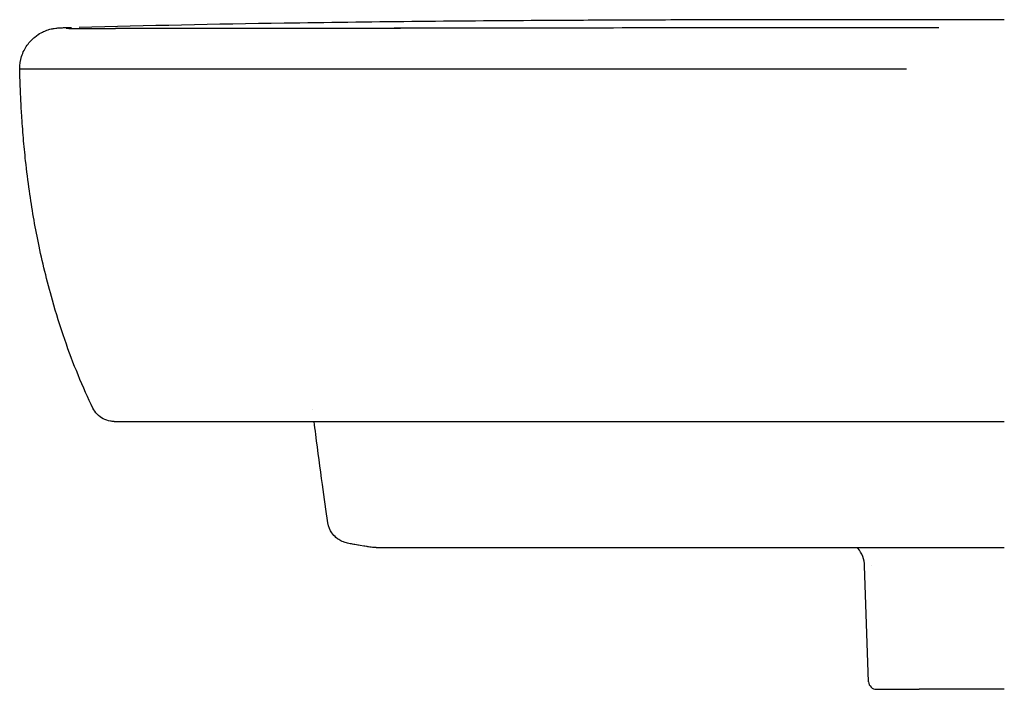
# Model space of a CAD drawing. Header units: millimetres. Extents: x -250 to 250, y -19 to 850.
# Tile 2 of 3: x -250 to 0, y 680 to 850. Entities that reach past the tile are written whole.
import ezdxf

# ---------------------------------------------------------------- set-up
doc = ezdxf.new("R2010")
doc.units = ezdxf.units.MM
doc.layers.add('GEB-KONTUR-A', color=5, linetype='CONTINUOUS')

msp = doc.modelspace()

# ---------------------------------------------------------------- linework, layer by layer
at = {"layer": 'GEB-KONTUR-A', "ltscale": 25}
for p, q in [((-175.67, 750.92), (-175.67, 750.92)), ((-226.07, 748.01), (0, 748.01)), ((-164.53, 717.26), (-164.53, 717.26)), ((-159.56, 716.01), (-159.56, 716.01)), ((-119.6, 716.01), (0, 716.01)), ((-34.45, 681.94), (-35.48, 711.35)), ((-33.78, 711.38), (-33.78, 711.38)), ((-32.46, 680.01), (-21.6, 680.01)), ((0, 680.01), (-21.6, 680.01))]:
    msp.add_line(p, q, dxfattribs=at)
msp.add_arc((-32.46, 682.01), 2, 182, 270, dxfattribs=at)
msp.add_ellipse((-161.75, 722.29), major_axis=(-0.93, -5.93), ratio=0.99425, start_param=6.282817, end_param=6.283192, dxfattribs=at)
for points, knots in [([(-250.04, 837.51), (-250.05, 838.59), (-249.88, 839.68), (-249.23, 841.72), (-248.74, 842.69), (-247.57, 844.35), (-246.88, 845.06), (-245.65, 846.06), (-245.1, 846.41), (-244.16, 846.92), (-243.77, 847.09), (-243, 847.39), (-242.67, 847.49), (-241.86, 847.7), (-241.57, 847.75), (-240.66, 847.9), (-240.45, 847.9), (-239.67, 847.96), (-239.34, 847.97), (-238.33, 847.99), (-237.67, 848), (-236.88, 848)], [0, 0, 0, 0, 0.32859, 0.32859, 0.663732, 0.663732, 0.992749, 0.992749, 1.280805, 1.280805, 1.571343, 1.571343, 1.980484, 1.980484, 2.802723, 2.802723, 5.098532, 5.098532, 10.63867, 10.63867, 17.454819, 17.454819, 17.454819, 17.454819]), ([(-238.25, 847.82), (-238.25, 847.82), (-238.25, 847.82), (-238.24, 847.82), (-238.17, 847.82), (-237.84, 847.81), (-237.39, 847.8), (-236.42, 847.79), (-236.52, 847.79), (-233.66, 847.79), (-232.95, 847.8), (-231.24, 847.8), (-230.71, 847.8), (-229.22, 847.8), (-228.28, 847.8), (-226.26, 847.81), (-225.14, 847.81), (-221.16, 847.81), (-218.18, 847.81), (-208.69, 847.82), (-202.07, 847.83), (-181.13, 847.86), (-166.67, 847.88), (-128.7, 847.93), (-105.12, 847.97), (-64.47, 848.02), (-47.38, 848.04), (-25.75, 848.05), (-21.2, 848.05), (-16.66, 848.05)], [5.424719, 5.424719, 5.424719, 5.424719, 5.594428, 5.594428, 7.296376, 7.296376, 12.402338, 12.402338, 16.184883, 16.184883, 17.12087, 17.12087, 17.450011, 17.450011, 17.783662, 17.783662, 18.152873, 18.152873, 19.083826, 19.083826, 21.092749, 21.092749, 25.455237, 25.455237, 32.535251, 32.535251, 37.661706, 37.661706, 39.025687, 39.025687, 39.025687, 39.025687]), ([(-235.71, 847.79), (-235.29, 847.79), (-234.66, 847.79), (-232.74, 847.79), (-232.21, 847.8), (-231.14, 847.8), (-230.78, 847.8), (-229.65, 847.8), (-228.74, 847.8), (-226.9, 847.8), (-225.94, 847.81), (-222.49, 847.81), (-219.91, 847.81), (-215.22, 847.82), (-213.12, 847.82), (-211, 847.82)], [0, 0, 0, 0, 1.603723, 1.603723, 2.101284, 2.101284, 2.305961, 2.305961, 2.634255, 2.634255, 2.955941, 2.955941, 3.770983, 3.770983, 4.419524, 4.419524, 4.419524, 4.419524]), ([(0, 850), (-6.78, 850), (-13.58, 850), (-20.4, 850), (-28.07, 850), (-35.77, 850), (-43.48, 849.99), (-51.76, 849.99), (-60.07, 849.98), (-68.37, 849.96), (-75.62, 849.95), (-82.88, 849.93), (-90.13, 849.91), (-96.52, 849.88), (-102.91, 849.86), (-109.3, 849.82), (-112.23, 849.81), (-115.16, 849.79), (-118.09, 849.77), (-139.69, 849.64), (-161.31, 849.43), (-182.92, 849.1), (-200.27, 848.83), (-217.63, 848.49), (-234.96, 848.03)], [0.000002, 0.000002, 0.000002, 0.000002, 2.032785, 2.032785, 2.032785, 4.319851, 4.319851, 4.319851, 6.777274, 6.777274, 6.777274, 8.922062, 8.922062, 8.922062, 10.813929, 10.813929, 10.813929, 11.682747, 11.682747, 11.682747, 18.093179, 18.093179, 18.093179, 23.239884, 23.239884, 23.239884, 23.239884]), ([(-195.45, 847.84), (-195.2, 847.84), (-194.95, 847.84), (-194.7, 847.84), (-194.52, 847.84), (-194.33, 847.84), (-194.15, 847.84), (-193.99, 847.84), (-193.83, 847.84), (-193.66, 847.84), (-191.59, 847.84), (-189.51, 847.84), (-187.44, 847.85), (-185, 847.85), (-182.57, 847.85), (-180.13, 847.86), (-177.69, 847.86), (-175.24, 847.86), (-172.8, 847.87), (-172.54, 847.87), (-172.28, 847.87), (-172.02, 847.87), (-169.82, 847.87), (-167.63, 847.87), (-165.43, 847.88), (-162.74, 847.88), (-160.05, 847.88), (-157.37, 847.89), (-156.63, 847.89), (-155.89, 847.89), (-155.15, 847.89), (-153.96, 847.89), (-152.77, 847.89), (-151.57, 847.9), (-151.25, 847.9), (-150.92, 847.9), (-150.6, 847.9), (-148.59, 847.9), (-146.57, 847.9), (-144.56, 847.91)], [0.68458352, 0.68458352, 0.68458352, 0.68458352, 0.68580632, 0.68580632, 0.68580632, 0.68670422, 0.68670422, 0.68670422, 0.6875, 0.6875, 0.6875, 0.69764368, 0.69764368, 0.69764368, 0.70951684, 0.70951684, 0.70951684, 0.72142517, 0.72142517, 0.72142517, 0.72267988, 0.72267988, 0.72267988, 0.73336746, 0.73336746, 0.73336746, 0.74640887, 0.74640887, 0.74640887, 0.75, 0.75, 0.75, 0.75577416, 0.75577416, 0.75577416, 0.75734902, 0.75734902, 0.75734902, 0.76710405, 0.76710405, 0.76710405, 0.76710405]), ([(-231.48, 751.42), (-232.63, 753.82), (-233.93, 756.7), (-236.37, 762.65), (-237.53, 765.7), (-239.74, 772.08), (-240.8, 775.46), (-243.13, 783.67), (-244.31, 788.54), (-246.19, 797.72), (-246.94, 802.08), (-247.93, 809.05), (-248.26, 811.6), (-248.75, 816.09), (-248.94, 818.04), (-249.27, 821.96), (-249.42, 823.97), (-249.63, 827.22), (-249.7, 828.57), (-249.8, 830.69), (-249.84, 831.56), (-249.91, 833.48), (-249.94, 834.42), (-250, 836.1), (-250.02, 836.83), (-250.04, 837.51)], [0, 0, 0, 0, 1.124982, 1.124982, 2.115701, 2.115701, 3.165411, 3.165411, 4.68654, 4.68654, 6.047901, 6.047901, 6.826766, 6.826766, 7.411513, 7.411513, 8.007252, 8.007252, 8.491322, 8.491322, 8.92094, 8.92094, 9.569366, 9.569366, 10.204426, 10.204426, 10.204426, 10.204426]), ([(-250.04, 837.51), (-250.04, 837.51), (-250.03, 837.51), (-249.97, 837.51), (-249.92, 837.51), (-249.85, 837.51)], [0.8076721, 0.8076721, 0.8076721, 0.8076721, 0.8982196, 0.8982196, 1, 1, 1, 1]), ([(-249.85, 837.51), (-249.85, 837.51), (-249.84, 837.51), (-249.84, 837.51), (-249.76, 837.51), (-249.67, 837.51), (-249.55, 837.51), (-249.44, 837.51), (-249.3, 837.51), (-249.14, 837.51), (-248.98, 837.51), (-248.8, 837.51), (-248.6, 837.51), (-248.6, 837.51), (-248.59, 837.51), (-248.58, 837.51), (-248.49, 837.51), (-248.38, 837.51), (-248.28, 837.51), (-248.27, 837.51), (-248.26, 837.51), (-248.25, 837.51), (-248.15, 837.51), (-248.05, 837.51), (-247.93, 837.51), (-247.93, 837.51), (-247.92, 837.51), (-247.91, 837.51), (-247.9, 837.51), (-247.9, 837.51), (-247.89, 837.51), (-247.77, 837.51), (-247.64, 837.51), (-247.51, 837.51), (-247.5, 837.51), (-247.5, 837.51), (-247.49, 837.51), (-247.42, 837.51), (-247.35, 837.51), (-247.27, 837.51), (-247.22, 837.51), (-247.16, 837.51), (-247.1, 837.51), (-247.09, 837.51), (-247.08, 837.51), (-247.07, 837.51), (-247.06, 837.51), (-247.05, 837.51), (-247.05, 837.51), (-247, 837.51), (-246.96, 837.51), (-246.92, 837.51), (-246.88, 837.51), (-246.83, 837.51), (-246.79, 837.51), (-246.74, 837.51), (-246.69, 837.51), (-246.65, 837.51), (-246.61, 837.51), (-246.58, 837.51), (-246.54, 837.51), (-246.53, 837.51), (-246.51, 837.51), (-246.49, 837.51), (-246.49, 837.51), (-246.48, 837.51), (-246.47, 837.51), (-246.42, 837.51), (-246.37, 837.51), (-246.31, 837.51), (-246.25, 837.51), (-246.18, 837.51), (-246.1, 837.51), (-246.09, 837.51), (-246.09, 837.51), (-246.08, 837.51), (-246.01, 837.51), (-245.94, 837.51), (-245.86, 837.51), (-245.81, 837.51), (-245.75, 837.51), (-245.69, 837.51), (-245.64, 837.51), (-245.6, 837.51), (-245.55, 837.51), (-245.54, 837.51), (-245.53, 837.51), (-245.52, 837.51), (-245.43, 837.51), (-245.34, 837.51), (-245.25, 837.51), (-245.15, 837.51), (-245.06, 837.51), (-244.95, 837.51), (-244.87, 837.51), (-244.78, 837.51), (-244.69, 837.51), (-244.67, 837.51), (-244.66, 837.51), (-244.65, 837.51), (-244.53, 837.51), (-244.39, 837.51), (-244.25, 837.51), (-244.11, 837.51), (-243.97, 837.51), (-243.81, 837.51), (-243.67, 837.51), (-243.52, 837.51), (-243.37, 837.51), (-243.35, 837.51), (-243.34, 837.51), (-243.33, 837.51), (-243.21, 837.51), (-243.1, 837.51), (-242.97, 837.51), (-242.85, 837.51), (-242.73, 837.51), (-242.6, 837.51), (-242.55, 837.51), (-242.5, 837.51), (-242.45, 837.51)], [0, 0, 0, 0, 0.0041015, 0.0041015, 0.0041015, 0.066626, 0.066626, 0.066626, 0.1291227, 0.1291227, 0.1291227, 0.1894123, 0.1894123, 0.1894123, 0.1915174, 0.1915174, 0.1915174, 0.2206663, 0.2206663, 0.2206663, 0.2226534, 0.2226534, 0.2226534, 0.25, 0.25, 0.25, 0.2519254, 0.2519254, 0.2519254, 0.2537363, 0.2537363, 0.2537363, 0.2831582, 0.2831582, 0.2831582, 0.2847433, 0.2847433, 0.2847433, 0.3002336, 0.3002336, 0.3002336, 0.3125, 0.3125, 0.3125, 0.3144081, 0.3144081, 0.3144081, 0.3157308, 0.3157308, 0.3157308, 0.3237183, 0.3237183, 0.3237183, 0.3312974, 0.3312974, 0.3312974, 0.3386179, 0.3386179, 0.3386179, 0.34375, 0.34375, 0.34375, 0.3459966, 0.3459966, 0.3459966, 0.3470442, 0.3470442, 0.3470442, 0.3540863, 0.3540863, 0.3540863, 0.362158, 0.362158, 0.362158, 0.3630567, 0.3630567, 0.3630567, 0.3701954, 0.3701954, 0.3701954, 0.375, 0.375, 0.375, 0.3785089, 0.3785089, 0.3785089, 0.3792392, 0.3792392, 0.3792392, 0.3851525, 0.3851525, 0.3851525, 0.3905842, 0.3905842, 0.3905842, 0.3948507, 0.3948507, 0.3948507, 0.3953998, 0.3953998, 0.3953998, 0.401, 0.401, 0.401, 0.40625, 0.40625, 0.40625, 0.4110259, 0.4110259, 0.4110259, 0.4113891, 0.4113891, 0.4113891, 0.4148063, 0.4148063, 0.4148063, 0.4180252, 0.4180252, 0.4180252, 0.4192828, 0.4192828, 0.4192828, 0.4192828]), ([(-242.45, 837.51), (-242.3, 837.51), (-242.13, 837.51), (-241.96, 837.51), (-241.79, 837.51), (-241.6, 837.51), (-241.41, 837.51), (-241.4, 837.51), (-241.39, 837.51), (-241.38, 837.51), (-241.24, 837.51), (-241.08, 837.51), (-240.92, 837.51), (-240.77, 837.51), (-240.61, 837.51), (-240.44, 837.51), (-240.31, 837.51), (-240.19, 837.51), (-240.05, 837.51), (-239.88, 837.51), (-239.69, 837.51), (-239.5, 837.51), (-239.42, 837.51), (-239.35, 837.51), (-239.27, 837.51), (-239.1, 837.51), (-238.93, 837.51), (-238.75, 837.51), (-238.65, 837.51), (-238.55, 837.51), (-238.44, 837.51), (-238.43, 837.51), (-238.41, 837.51), (-238.4, 837.51), (-238.2, 837.51), (-237.98, 837.51), (-237.77, 837.51), (-237.58, 837.51), (-237.38, 837.51), (-237.18, 837.51), (-236.97, 837.51), (-236.75, 837.51), (-236.53, 837.51), (-236.3, 837.51), (-236.08, 837.51), (-235.84, 837.51), (-235.83, 837.51), (-235.82, 837.51), (-235.81, 837.51), (-235.8, 837.51), (-235.79, 837.51), (-235.77, 837.51), (-235.65, 837.51), (-235.52, 837.51), (-235.4, 837.51), (-235.15, 837.51), (-234.9, 837.51), (-234.64, 837.51), (-234.38, 837.51), (-234.11, 837.51), (-233.84, 837.51), (-233.56, 837.51), (-233.28, 837.51), (-232.99, 837.51), (-232.93, 837.51), (-232.86, 837.51), (-232.79, 837.51), (-232.76, 837.51), (-232.74, 837.51), (-232.71, 837.51), (-232.41, 837.51), (-232.1, 837.51), (-231.79, 837.51), (-231.46, 837.51), (-231.12, 837.51), (-230.79, 837.51), (-230.6, 837.51), (-230.4, 837.51), (-230.21, 837.51), (-229.94, 837.51), (-229.67, 837.51), (-229.4, 837.51), (-229.36, 837.51), (-229.32, 837.51), (-229.28, 837.51), (-228.86, 837.51), (-228.42, 837.51), (-227.99, 837.51), (-227.83, 837.51), (-227.66, 837.51), (-227.5, 837.51), (-227.05, 837.51), (-226.59, 837.51), (-226.13, 837.51), (-226.04, 837.51), (-225.94, 837.51), (-225.85, 837.51), (-225.8, 837.51), (-225.75, 837.51), (-225.7, 837.51), (-224.65, 837.51), (-223.58, 837.51), (-222.51, 837.51), (-222.37, 837.51), (-222.23, 837.51), (-222.09, 837.51), (-221.35, 837.51), (-220.61, 837.51), (-219.86, 837.51), (-219.5, 837.51), (-219.13, 837.51), (-218.76, 837.51), (-218.73, 837.51), (-218.69, 837.51), (-218.66, 837.51), (-218.59, 837.51), (-218.52, 837.51), (-218.45, 837.51), (-217.65, 837.51), (-216.85, 837.51), (-216.05, 837.51), (-215.16, 837.51), (-214.25, 837.51), (-213.35, 837.51), (-212.7, 837.51), (-212.04, 837.51), (-211.39, 837.51), (-211.3, 837.51), (-211.21, 837.51), (-211.13, 837.51), (-210.51, 837.51), (-209.9, 837.51), (-209.29, 837.51), (-208.67, 837.51), (-208.06, 837.51), (-207.45, 837.51), (-207.25, 837.51), (-207.06, 837.51), (-206.87, 837.51), (-205.93, 837.51), (-205, 837.51), (-204.07, 837.51), (-203.96, 837.51), (-203.86, 837.51), (-203.76, 837.51), (-201.41, 837.51), (-199.06, 837.51), (-196.71, 837.51), (-196.59, 837.51), (-196.48, 837.51), (-196.36, 837.51), (-195.86, 837.51), (-195.37, 837.51), (-194.87, 837.51), (-192.89, 837.51), (-190.92, 837.51), (-188.94, 837.51), (-186.59, 837.51), (-184.24, 837.51), (-181.89, 837.51), (-181.76, 837.51), (-181.63, 837.51), (-181.5, 837.51), (-178.45, 837.51), (-175.4, 837.51), (-172.35, 837.51), (-171.81, 837.51), (-171.27, 837.51), (-170.73, 837.51), (-169.48, 837.51), (-168.22, 837.51), (-166.96, 837.51), (-166.83, 837.51), (-166.69, 837.51), (-166.55, 837.51), (-163.45, 837.51), (-160.35, 837.51), (-157.25, 837.51), (-155.49, 837.51), (-153.72, 837.51), (-151.96, 837.51), (-151.82, 837.51), (-151.68, 837.51), (-151.54, 837.51), (-147.62, 837.51), (-143.69, 837.51), (-139.76, 837.51), (-138.81, 837.51), (-137.85, 837.51), (-136.89, 837.51), (-136.76, 837.51), (-136.63, 837.51), (-136.5, 837.51), (-131.98, 837.51), (-127.45, 837.51), (-122.92, 837.51), (-122.68, 837.51), (-122.44, 837.51), (-122.21, 837.51), (-122.07, 837.51), (-121.92, 837.51), (-121.78, 837.51), (-121.67, 837.51), (-121.55, 837.51), (-121.43, 837.51), (-116.4, 837.51), (-111.37, 837.51), (-106.33, 837.51), (-101.38, 837.51), (-96.42, 837.51), (-91.46, 837.51), (-91.38, 837.51), (-91.29, 837.51), (-91.21, 837.51), (-85.73, 837.51), (-80.26, 837.51), (-74.78, 837.51), (-70.19, 837.51), (-65.61, 837.51), (-61.02, 837.51), (-60.98, 837.51), (-60.93, 837.51), (-60.89, 837.51), (-54.92, 837.51), (-48.94, 837.51), (-42.97, 837.51), (-38.81, 837.51), (-34.64, 837.51), (-30.48, 837.51), (-28.6, 837.51), (-26.71, 837.51), (-24.83, 837.51)], [0.4192828, 0.4192828, 0.4192828, 0.4192828, 0.4230919, 0.4230919, 0.4230919, 0.426901, 0.426901, 0.426901, 0.4270791, 0.4270791, 0.4270791, 0.4299505, 0.4299505, 0.4299505, 0.4327195, 0.4327195, 0.4327195, 0.4347555, 0.4347555, 0.4347555, 0.4375, 0.4375, 0.4375, 0.4385435, 0.4385435, 0.4385435, 0.4408354, 0.4408354, 0.4408354, 0.4421531, 0.4421531, 0.4421531, 0.442315, 0.442315, 0.442315, 0.4448351, 0.4448351, 0.4448351, 0.447016, 0.447016, 0.447016, 0.4493328, 0.4493328, 0.4493328, 0.4516495, 0.4516495, 0.4516495, 0.4517575, 0.4517575, 0.4517575, 0.4518864, 0.4518864, 0.4518864, 0.453125, 0.453125, 0.453125, 0.4555542, 0.4555542, 0.4555542, 0.4580389, 0.4580389, 0.4580389, 0.4606129, 0.4606129, 0.4606129, 0.4612373, 0.4612373, 0.4612373, 0.4614526, 0.4614526, 0.4614526, 0.4641928, 0.4641928, 0.4641928, 0.4670838, 0.4670838, 0.4670838, 0.46875, 0.46875, 0.46875, 0.4710472, 0.4710472, 0.4710472, 0.4713637, 0.4713637, 0.4713637, 0.4749766, 0.4749766, 0.4749766, 0.4763268, 0.4763268, 0.4763268, 0.4801051, 0.4801051, 0.4801051, 0.480867, 0.480867, 0.480867, 0.4812722, 0.4812722, 0.4812722, 0.4899528, 0.4899528, 0.4899528, 0.4910996, 0.4910996, 0.4910996, 0.4970621, 0.4970621, 0.4970621, 0.5, 0.5, 0.5, 0.500271, 0.500271, 0.500271, 0.500828, 0.500828, 0.500828, 0.5071655, 0.5071655, 0.5071655, 0.5142819, 0.5142819, 0.5142819, 0.5194264, 0.5194264, 0.5194264, 0.5201145, 0.5201145, 0.5201145, 0.524924, 0.524924, 0.524924, 0.5297332, 0.5297332, 0.5297332, 0.53125, 0.53125, 0.53125, 0.5385554, 0.5385554, 0.5385554, 0.5393554, 0.5393554, 0.5393554, 0.5577196, 0.5577196, 0.5577196, 0.5586106, 0.5586106, 0.5586106, 0.5625, 0.5625, 0.5625, 0.577882, 0.577882, 0.577882, 0.5961569, 0.5961569, 0.5961569, 0.5971709, 0.5971709, 0.5971709, 0.6208138, 0.6208138, 0.6208138, 0.625, 0.625, 0.625, 0.6347339, 0.6347339, 0.6347339, 0.6358009, 0.6358009, 0.6358009, 0.6597765, 0.6597765, 0.6597765, 0.6734284, 0.6734284, 0.6734284, 0.6744879, 0.6744879, 0.6744879, 0.7048329, 0.7048329, 0.7048329, 0.7122179, 0.7122179, 0.7122179, 0.7132201, 0.7132201, 0.7132201, 0.7481565, 0.7481565, 0.7481565, 0.75, 0.75, 0.75, 0.7510827, 0.7510827, 0.7510827, 0.7519885, 0.7519885, 0.7519885, 0.790794, 0.790794, 0.790794, 0.8290044, 0.8290044, 0.8290044, 0.8296427, 0.8296427, 0.8296427, 0.8718264, 0.8718264, 0.8718264, 0.9071321, 0.9071321, 0.9071321, 0.9074733, 0.9074733, 0.9074733, 0.9534617, 0.9534617, 0.9534617, 0.9854873, 0.9854873, 0.9854873, 1, 1, 1, 1]), ([(-226.07, 748.01), (-226.38, 748.01), (-226.7, 748.04), (-227.64, 748.19), (-228.26, 748.39), (-229.4, 748.98), (-229.92, 749.37), (-230.82, 750.29), (-231.2, 750.84), (-231.48, 751.42)], [0, 0, 0, 0, 0.095252, 0.095252, 0.2864383, 0.2864383, 0.4774965, 0.4774965, 0.6721185, 0.6721185, 0.6721185, 0.6721185]), ([(-171.79, 722.29), (-172.24, 725.28), (-172.7, 728.61), (-173.73, 736.14), (-174.29, 740.42), (-175, 745.8), (-175.14, 746.91), (-175.29, 748.01)], [0, 0, 0, 0, 1.080953, 1.080953, 2.400062, 2.400062, 2.740403, 2.740403, 2.740403, 2.740403]), ([(-166.09, 716.97), (-166.64, 717.09), (-166.9, 717.15), (-167.66, 717.39), (-167.93, 717.47), (-168.76, 717.88), (-169.13, 718.06), (-170.03, 718.82), (-170.41, 719.18), (-171.22, 720.36), (-171.64, 721.25), (-171.79, 722.29)], [0, 0, 0, 0, 3.682498, 3.682498, 5.524296, 5.524296, 6.458259, 6.458259, 6.946635, 6.946635, 7.464459, 7.464459, 7.464459, 7.464459]), ([(-162.68, 716.36), (-164.38, 716.63), (-163.86, 716.6), (-165.13, 716.79), (-165.34, 716.82), (-165.91, 716.93), (-166.01, 716.96), (-166.12, 716.98)], [0, 0, 0, 0, 2.867484, 2.867484, 5.381785, 5.381785, 5.997346, 5.997346, 5.997346, 5.997346]), ([(-159.56, 716.01), (-160.23, 716.01), (-160.76, 716.07), (-161.56, 716.18), (-161.81, 716.22), (-162.31, 716.3), (-162.47, 716.33), (-162.68, 716.36)], [0, 0, 0, 0, 0.335788, 0.335788, 0.702731, 0.702731, 1.293447, 1.293447, 1.293447, 1.293447]), ([(-159.56, 716.01), (-159.56, 716.01), (-159.51, 716.01), (-159.39, 716.01), (-159.21, 716.01), (-159.01, 716.01), (-158.8, 716.01), (-158.58, 716.01), (-158.37, 716.01), (-158.15, 716.01), (-157.93, 716.01), (-157.71, 716.01), (-157.51, 716.01), (-157.31, 716.01), (-157.12, 716.01), (-156.93, 716.01), (-156.73, 716.01), (-156.52, 716.01), (-156.29, 716.01), (-156.04, 716.01), (-155.78, 716.01), (-155.49, 716.01), (-155.18, 716.01), (-154.85, 716.01), (-154.49, 716.01), (-154.09, 716.01), (-153.63, 716.01), (-153.09, 716.01), (-152.47, 716.01), (-151.78, 716.01), (-150.99, 716.01), (-150.11, 716.01), (-149.13, 716.01), (-148.09, 716.01), (-147.02, 716.01), (-145.93, 716.01), (-144.81, 716.01), (-143.63, 716.01), (-142.35, 716.01), (-140.92, 716.01), (-139.34, 716.01), (-137.59, 716.01), (-135.68, 716.01), (-133.57, 716.01), (-131.26, 716.01), (-128.7, 716.01), (-125.88, 716.01), (-122.82, 716.01), (-120.69, 716.01), (-119.6, 716.01)], [0, 0, 0, 0, 0.0003839, 0.0188377, 0.0375756, 0.0557278, 0.0728385, 0.0888398, 0.1037561, 0.1177234, 0.130767, 0.1426456, 0.1531321, 0.1624133, 0.1709526, 0.1792183, 0.1874839, 0.1957107, 0.2038951, 0.2121458, 0.2206438, 0.2296161, 0.2390513, 0.248675, 0.2586032, 0.2693535, 0.2814597, 0.2952901, 0.3107597, 0.3277131, 0.3462555, 0.3668376, 0.3894417, 0.4130161, 0.4367171, 0.4602963, 0.484072, 0.5089628, 0.5359241, 0.5658058, 0.5988164, 0.6349185, 0.6741853, 0.7170332, 0.7639439, 0.8154129, 0.8719787, 0.934373, 0.9999999, 0.9999999, 0.9999999, 0.9999999]), ([(-35.48, 711.35), (-35.51, 712.16), (-35.67, 712.98), (-36.25, 714.5), (-36.66, 715.22), (-37.22, 715.9), (-37.27, 715.96), (-37.32, 716.01)], [0, 0, 0, 0, 0.2430477, 0.2430477, 0.4868823, 0.4868823, 0.5084137, 0.5084137, 0.5084137, 0.5084137])]:
    msp.add_open_spline(points, degree=3, knots=knots, dxfattribs=at)
for points in [[(-195.45, 847.84), (-178.6, 847.86), (-161.58, 847.88), (-144.56, 847.91)], [(-35.48, 711.35), (-35.48, 711.35), (-35.48, 711.35), (-35.48, 711.35)]]:
    msp.add_open_spline(points, degree=3, dxfattribs=at)

doc.saveas('drawing.dxf')
